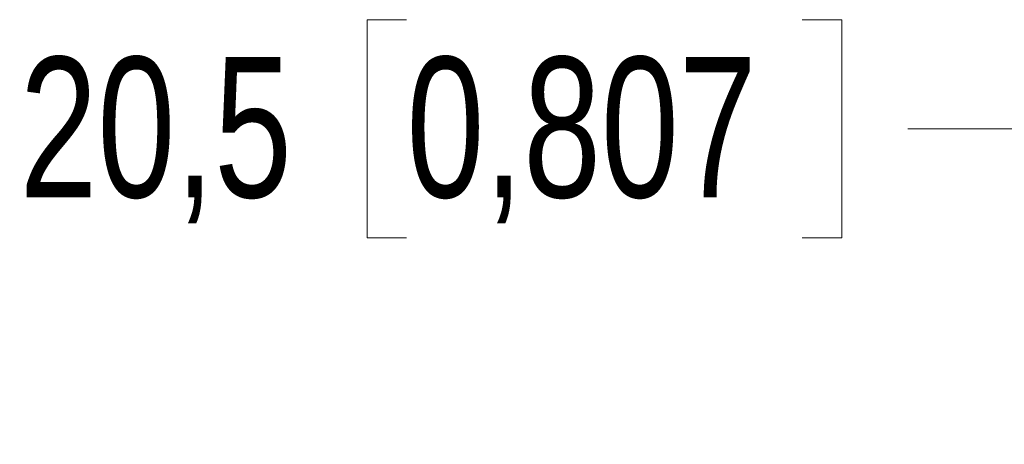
# Model space of a CAD drawing. Header units: millimetres. Extents: x 0 to 840, y 0 to 594.
# Tile 30 of 77: x 253 to 291, y 361 to 377. Entities that reach past the tile are written whole.
import ezdxf

# ---------------------------------------------------------------- set-up
doc = ezdxf.new("R2010")
doc.units = ezdxf.units.MM
doc.header["$LTSCALE"] = 2
doc.linetypes.add('SLD-Sólida', pattern=[0])
doc.styles.add('SLDTEXTSTYLE2', font='ARIALN.TTF', dxfattribs={"width": 0.87})
doc.dimstyles.new('SLDDIMSTYLE0', dxfattribs={"dimtxt": 5.4, "dimasz": 5.4, "dimexe": 0, "dimexo": 0.0625, "dimgap": 1.35, "dimtad": 0, "dimdec": 1, "dimrnd": 1e-09, "dimzin": 12, "dimdsep": 46, "dimtxsty": 'SLDTEXTSTYLE2', "dimsah": 1, "dimcen": 0.09, "dimadec": 0, "dimazin": 3, "dimtfac": 1, "dimtdec": 3, "dimtofl": 0, "dimtmove": 0, "dimatfit": 3, "dimfxl": 1, "dimfrac": 2, "dimtolj": 1, "dimtzin": 12, "dimarcsym": 0})

# ---------------------------------------------------------------- blocks, each defined once
blk = doc.blocks.new('_D')
at = {"color": 7, "linetype": 'SLD-Sólida', "lineweight": 18}
for p, q in [((267.782, 377.303), (266.261, 377.303)), ((266.261, 377.303), (266.261, 368.903)), ((283.007, 377.303), (284.529, 377.303)), ((284.529, 377.303), (284.529, 368.903)), ((291.939, 362.953), (291.939, 374.603)), ((312.432, 364.103), (312.432, 374.603)), ((291.939, 373.103), (287.064, 373.103)), ((312.432, 373.103), (291.939, 373.103)), ((266.261, 368.903), (267.782, 368.903)), ((284.529, 368.903), (283.007, 368.903))]:
    blk.add_line(p, q, dxfattribs=at)
for points in [[(291.939, 373.103), (297.339, 372.403), (297.339, 373.803)], [(312.432, 373.103), (307.032, 373.803), (307.032, 372.403)]]:
    blk.add_solid(points, dxfattribs=at)
at = {"color": 7, "linetype": 'SLD-Sólida', "lineweight": 18, "char_height": 5.4, "attachment_point": 1, "style": 'SLDTEXTSTYLE2'}
for s, insert in [('20,5', (252.897, 375.864)), ('0,807', (267.782, 375.864))]:
    blk.add_mtext(s, dxfattribs=dict(at, insert=insert))

msp = doc.modelspace()

# ---------------------------------------------------------------- dimensions: what is measured, and where the dimension line sits
at = {"color": 7, "linetype": 'SLD-Sólida', "lineweight": 18}
dim = msp.add_linear_dim(base=(312.432, 373.103), p1=(291.939, 360.953), p2=(312.432, 362.103), dimstyle='SLDDIMSTYLE0', dxfattribs=at)
dim.commit()
dim.dimension.update_dxf_attribs({"geometry": '_D', "text_midpoint": (269.474, 373.103), "dimtype": 160})

doc.saveas('drawing.dxf')
